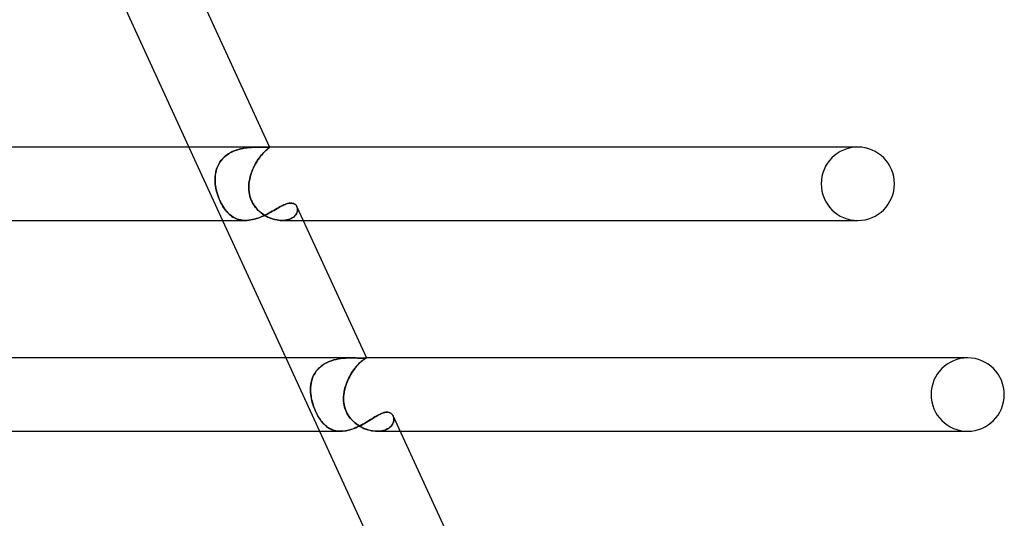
# Model space of a CAD drawing. Header units: millimetres. Extents: x -305 to 305, y -2 to 230.
# Tile 61 of 63: x 196 to 250, y 99 to 126. Entities that reach past the tile are written whole.
import ezdxf

# ---------------------------------------------------------------- set-up
doc = ezdxf.new("R2010")
doc.units = ezdxf.units.MM
doc.layers.add('HIDDEN', color=7, linetype='Continuous')
doc.layers.add('THICK', color=7, linetype='Continuous')

msp = doc.modelspace()

# ---------------------------------------------------------------- linework, layer by layer
at = {"layer": 'HIDDEN'}
for p, q in [((205.484, 119), (207.323, 115)), ((208.065, 118.835), (207.947, 118.79)), ((207.954, 118.793), (208.072, 118.838)), ((208.185, 118.873), (208.065, 118.835)), ((208.072, 118.838), (208.192, 118.875)), ((208.306, 118.905), (208.185, 118.873)), ((208.192, 118.875), (208.312, 118.906)), ((208.427, 118.931), (208.306, 118.905)), ((208.312, 118.906), (208.433, 118.932)), ((208.548, 118.952), (208.427, 118.931)), ((208.433, 118.932), (208.553, 118.953)), ((208.667, 118.968), (208.548, 118.952)), ((208.553, 118.953), (208.671, 118.969)), ((208.784, 118.98), (208.667, 118.968)), ((208.671, 118.969), (208.788, 118.981)), ((208.898, 118.989), (208.784, 118.98)), ((208.788, 118.981), (208.901, 118.989)), ((209.008, 118.995), (208.898, 118.989)), ((208.901, 118.989), (209.011, 118.995)), ((209.115, 118.998), (209.008, 118.995)), ((209.011, 118.995), (209.117, 118.998)), ((209.218, 119), (209.115, 118.998)), ((209.117, 118.998), (209.219, 119)), ((209.315, 119), (209.218, 119)), ((209.219, 119), (209.315, 119)), ((209.378, 119), (209.315, 119)), ((209.439, 119), (209.378, 119)), ((209.496, 118.999), (209.439, 119)), ((209.55, 118.999), (209.496, 118.999)), ((209.6, 118.999), (209.55, 118.999)), ((209.647, 118.998), (209.6, 118.999)), ((209.679, 118.812), (209.626, 118.763)), ((209.629, 118.765), (209.681, 118.814)), ((209.689, 118.999), (209.647, 118.998)), ((209.727, 118.855), (209.679, 118.812)), ((209.681, 118.814), (209.729, 118.856)), ((209.728, 118.999), (209.689, 118.999)), ((209.769, 118.89), (209.727, 118.855)), ((209.762, 118.999), (209.728, 118.999)), ((209.729, 118.856), (209.771, 118.892)), ((209.792, 119), (209.762, 118.999)), ((209.806, 118.92), (209.769, 118.89)), ((209.771, 118.892), (209.807, 118.921)), ((209.818, 119), (209.792, 119)), ((209.837, 118.944), (209.806, 118.92)), ((209.807, 118.921), (209.838, 118.944)), ((209.84, 119), (209.818, 119)), ((209.861, 118.962), (209.837, 118.944)), ((209.838, 118.944), (209.861, 118.963)), ((209.855, 119), (209.84, 119)), ((209.84, 119), (209.855, 119)), ((209.866, 118.999), (209.855, 119)), ((209.855, 119), (209.867, 118.999)), ((209.861, 118.963), (209.878, 118.976)), ((209.878, 118.976), (209.861, 118.962)), ((209.876, 118.999), (209.866, 118.999)), ((209.867, 118.999), (209.876, 118.999)), ((209.883, 118.997), (209.876, 118.999)), ((209.876, 118.999), (209.883, 118.997)), ((209.878, 118.976), (209.888, 118.986)), ((209.888, 118.986), (209.878, 118.976)), ((209.887, 118.996), (209.883, 118.997)), ((209.883, 118.997), (209.888, 118.995)), ((209.886, 119), (209.89, 118.993)), ((209.89, 118.993), (209.887, 118.996)), ((209.888, 118.995), (209.89, 118.993)), ((209.888, 118.986), (209.89, 118.993)), ((209.89, 118.993), (209.888, 118.986)), ((207.244, 118.277), (207.172, 118.177)), ((207.176, 118.183), (207.249, 118.282)), ((207.325, 118.371), (207.244, 118.277)), ((207.249, 118.282), (207.33, 118.376)), ((207.414, 118.459), (207.325, 118.371)), ((207.33, 118.376), (207.419, 118.464)), ((207.509, 118.539), (207.414, 118.459)), ((207.419, 118.464), (207.515, 118.544)), ((207.611, 118.613), (207.509, 118.539)), ((207.515, 118.544), (207.617, 118.617)), ((207.719, 118.68), (207.611, 118.613)), ((207.617, 118.617), (207.725, 118.683)), ((207.831, 118.739), (207.719, 118.68)), ((207.725, 118.683), (207.838, 118.742)), ((207.947, 118.79), (207.831, 118.739)), ((207.838, 118.742), (207.954, 118.793)), ((209.25, 118.305), (209.185, 118.204)), ((209.188, 118.209), (209.253, 118.309)), ((209.316, 118.399), (209.25, 118.305)), ((209.253, 118.309), (209.319, 118.404)), ((209.381, 118.487), (209.316, 118.399)), ((209.319, 118.404), (209.385, 118.491)), ((209.445, 118.567), (209.381, 118.487)), ((209.385, 118.491), (209.449, 118.571)), ((209.508, 118.64), (209.445, 118.567)), ((209.449, 118.571), (209.512, 118.643)), ((209.569, 118.705), (209.508, 118.64)), ((209.512, 118.643), (209.572, 118.708)), ((209.626, 118.763), (209.569, 118.705)), ((209.572, 118.708), (209.629, 118.765)), ((206.973, 117.735), (206.944, 117.616)), ((206.945, 117.62), (206.974, 117.739)), ((207.009, 117.851), (206.973, 117.735)), ((206.974, 117.739), (207.011, 117.856)), ((207.055, 117.964), (207.009, 117.851)), ((207.011, 117.856), (207.057, 117.97)), ((207.109, 118.073), (207.055, 117.964)), ((207.057, 117.97), (207.112, 118.079)), ((207.172, 118.177), (207.109, 118.073)), ((207.112, 118.079), (207.176, 118.183)), ((208.955, 117.753), (208.908, 117.632)), ((208.91, 117.635), (208.957, 117.757)), ((209.008, 117.872), (208.955, 117.753)), ((208.957, 117.757), (209.01, 117.877)), ((209.064, 117.987), (209.008, 117.872)), ((209.01, 117.877), (209.066, 117.992)), ((209.123, 118.098), (209.064, 117.987)), ((209.066, 117.992), (209.126, 118.103)), ((209.185, 118.204), (209.123, 118.098)), ((209.126, 118.103), (209.188, 118.209)), ((206.907, 117.251), (206.912, 117.376)), ((206.912, 117.374), (206.907, 117.25)), ((206.91, 117.126), (206.907, 117.251)), ((206.907, 117.25), (206.91, 117.126)), ((206.912, 117.376), (206.925, 117.499)), ((206.924, 117.496), (206.912, 117.374)), ((206.944, 117.616), (206.924, 117.496)), ((206.925, 117.499), (206.945, 117.62)), ((208.777, 117.129), (208.801, 117.258)), ((208.8, 117.257), (208.777, 117.129)), ((208.83, 117.383), (208.8, 117.257)), ((208.801, 117.258), (208.831, 117.385)), ((208.866, 117.508), (208.83, 117.383)), ((208.831, 117.385), (208.867, 117.511)), ((208.908, 117.632), (208.866, 117.508)), ((208.867, 117.511), (208.91, 117.635)), ((206.919, 117), (206.91, 117.126)), ((206.91, 117.126), (206.919, 117)), ((206.933, 116.885), (206.919, 117)), ((206.919, 117), (206.933, 116.888)), ((206.933, 116.888), (206.952, 116.775)), ((206.953, 116.769), (206.933, 116.885)), ((206.952, 116.775), (206.975, 116.662)), ((206.977, 116.655), (206.953, 116.769)), ((206.975, 116.662), (207.004, 116.549)), ((207.006, 116.54), (206.977, 116.655)), ((208.753, 116.888), (208.751, 116.775)), ((208.751, 116.769), (208.753, 116.885)), ((208.751, 116.775), (208.755, 116.662)), ((208.756, 116.655), (208.751, 116.769)), ((208.753, 116.885), (208.761, 117)), ((208.761, 117), (208.753, 116.888)), ((208.755, 116.662), (208.766, 116.549)), ((208.767, 116.54), (208.756, 116.655)), ((208.761, 117), (208.777, 117.129)), ((208.777, 117.129), (208.761, 117)), ((207.004, 116.549), (207.037, 116.437)), ((207.04, 116.427), (207.006, 116.54)), ((207.037, 116.437), (207.074, 116.325)), ((207.077, 116.317), (207.04, 116.427)), ((207.074, 116.325), (207.114, 116.217)), ((207.118, 116.208), (207.077, 116.317)), ((207.114, 116.217), (207.158, 116.111)), ((207.162, 116.103), (207.118, 116.208)), ((208.766, 116.549), (208.785, 116.437)), ((208.786, 116.427), (208.767, 116.54)), ((208.785, 116.437), (208.81, 116.325)), ((208.813, 116.317), (208.786, 116.427)), ((208.81, 116.325), (208.843, 116.217)), ((208.846, 116.208), (208.813, 116.317)), ((208.843, 116.217), (208.884, 116.111)), ((208.887, 116.103), (208.846, 116.208)), ((207.158, 116.111), (207.206, 116.009)), ((207.21, 116), (207.162, 116.103)), ((207.206, 116.009), (207.256, 115.909)), ((207.261, 115.9), (207.21, 116)), ((207.256, 115.909), (207.31, 115.813)), ((207.316, 115.804), (207.261, 115.9)), ((207.31, 115.813), (207.367, 115.721)), ((207.372, 115.713), (207.316, 115.804)), ((207.367, 115.721), (207.425, 115.635)), ((207.43, 115.627), (207.372, 115.713)), ((207.425, 115.635), (207.485, 115.555)), ((207.491, 115.548), (207.43, 115.627)), ((208.884, 116.111), (208.931, 116.009)), ((208.936, 116), (208.887, 116.103)), ((208.931, 116.009), (208.986, 115.909)), ((208.991, 115.9), (208.936, 116)), ((208.986, 115.909), (209.047, 115.813)), ((209.054, 115.804), (208.991, 115.9)), ((209.047, 115.813), (209.115, 115.721)), ((209.122, 115.713), (209.054, 115.804)), ((209.115, 115.721), (209.188, 115.635)), ((209.195, 115.627), (209.122, 115.713)), ((209.188, 115.635), (209.265, 115.555)), ((209.272, 115.548), (209.195, 115.627)), ((210.123, 115.551), (210.209, 115.6)), ((210.209, 115.6), (210.292, 115.647)), ((210.292, 115.647), (210.373, 115.693)), ((210.373, 115.693), (210.451, 115.736)), ((210.451, 115.736), (210.527, 115.777)), ((210.527, 115.777), (210.601, 115.814)), ((210.601, 115.814), (210.673, 115.847)), ((210.673, 115.847), (210.742, 115.876)), ((210.742, 115.876), (210.809, 115.901)), ((210.809, 115.901), (210.873, 115.921)), ((210.873, 115.921), (210.935, 115.935)), ((210.935, 115.935), (210.994, 115.944)), ((210.994, 115.944), (211.05, 115.946)), ((211.05, 115.946), (211.108, 115.943)), ((211.108, 115.943), (211.162, 115.933)), ((211.162, 115.933), (211.211, 115.916)), ((211.211, 115.916), (211.256, 115.892)), ((211.256, 115.892), (211.295, 115.863)), ((211.295, 115.863), (211.33, 115.829)), ((211.33, 115.829), (211.359, 115.79)), ((211.359, 115.79), (211.382, 115.747)), ((211.398, 115.705), (211.382, 115.748)), ((211.382, 115.747), (211.399, 115.704)), ((211.41, 115.659), (211.398, 115.705)), ((211.399, 115.704), (211.41, 115.658)), ((211.415, 115.611), (211.41, 115.659)), ((211.41, 115.658), (211.415, 115.61)), ((211.415, 115.562), (211.415, 115.611)), ((211.415, 115.61), (211.415, 115.561)), ((207.485, 115.555), (207.547, 115.48)), ((207.552, 115.474), (207.491, 115.548)), ((207.547, 115.48), (207.611, 115.41)), ((207.616, 115.406), (207.552, 115.474)), ((207.611, 115.41), (207.677, 115.347)), ((207.681, 115.343), (207.616, 115.406)), ((207.677, 115.347), (207.745, 115.289)), ((207.748, 115.286), (207.681, 115.343)), ((207.745, 115.289), (207.815, 115.235)), ((207.818, 115.233), (207.748, 115.286)), ((207.815, 115.235), (207.887, 115.187)), ((207.89, 115.186), (207.818, 115.233)), ((207.887, 115.187), (207.963, 115.145)), ((207.965, 115.143), (207.89, 115.186)), ((207.963, 115.145), (208.041, 115.107)), ((208.043, 115.106), (207.965, 115.143)), ((208.041, 115.107), (208.122, 115.075)), ((208.123, 115.074), (208.043, 115.106)), ((208.122, 115.075), (208.205, 115.048)), ((208.207, 115.048), (208.123, 115.074)), ((208.205, 115.048), (208.292, 115.027)), ((208.293, 115.027), (208.207, 115.048)), ((208.86, 115.025), (208.961, 115.045)), ((208.961, 115.045), (209.062, 115.07)), ((209.062, 115.07), (209.164, 115.099)), ((209.164, 115.099), (209.266, 115.133)), ((209.265, 115.555), (209.346, 115.48)), ((209.266, 115.133), (209.367, 115.171)), ((209.353, 115.474), (209.272, 115.548)), ((209.346, 115.48), (209.431, 115.41)), ((209.437, 115.406), (209.353, 115.474)), ((209.367, 115.171), (209.468, 115.213)), ((209.431, 115.41), (209.517, 115.347)), ((209.523, 115.343), (209.437, 115.406)), ((209.468, 115.213), (209.567, 115.257)), ((209.517, 115.347), (209.606, 115.289)), ((209.611, 115.286), (209.523, 115.343)), ((209.567, 115.257), (209.664, 115.303)), ((209.606, 115.289), (209.698, 115.235)), ((209.702, 115.233), (209.611, 115.286)), ((209.664, 115.303), (209.76, 115.351)), ((209.698, 115.235), (209.792, 115.187)), ((209.796, 115.186), (209.702, 115.233)), ((209.76, 115.351), (209.854, 115.401)), ((209.792, 115.187), (209.887, 115.145)), ((209.891, 115.143), (209.796, 115.186)), ((209.854, 115.401), (209.946, 115.451)), ((209.887, 115.145), (209.984, 115.107)), ((209.987, 115.106), (209.891, 115.143)), ((209.946, 115.451), (210.036, 115.501)), ((209.984, 115.107), (210.082, 115.075)), ((210.084, 115.074), (209.987, 115.106)), ((210.036, 115.501), (210.123, 115.551)), ((210.082, 115.075), (210.18, 115.048)), ((210.182, 115.048), (210.084, 115.074)), ((210.18, 115.048), (210.278, 115.027)), ((210.279, 115.027), (210.182, 115.048)), ((210.915, 115.046), (210.834, 115.026)), ((210.835, 115.026), (210.916, 115.046)), ((210.991, 115.071), (210.915, 115.046)), ((210.916, 115.046), (210.992, 115.072)), ((211.062, 115.101), (210.991, 115.071)), ((210.992, 115.072), (211.063, 115.102)), ((211.127, 115.136), (211.062, 115.101)), ((211.063, 115.102), (211.128, 115.137)), ((211.185, 115.175), (211.127, 115.136)), ((211.128, 115.137), (211.187, 115.176)), ((211.237, 115.217), (211.185, 115.175)), ((211.187, 115.176), (211.238, 115.218)), ((211.282, 115.262), (211.237, 115.217)), ((211.238, 115.218), (211.284, 115.263)), ((211.321, 115.309), (211.282, 115.262)), ((211.284, 115.263), (211.322, 115.311)), ((211.353, 115.358), (211.321, 115.309)), ((211.322, 115.311), (211.353, 115.36)), ((211.353, 115.36), (211.378, 115.41)), ((211.378, 115.409), (211.353, 115.358)), ((211.378, 115.41), (211.397, 115.461)), ((211.397, 115.46), (211.378, 115.409)), ((211.397, 115.461), (211.409, 115.512)), ((211.409, 115.51), (211.397, 115.46)), ((211.409, 115.512), (211.415, 115.562)), ((211.415, 115.561), (211.409, 115.51)), ((208.292, 115.027), (208.381, 115.012)), ((208.381, 115.012), (208.293, 115.027)), ((208.472, 115.003), (208.381, 115.012)), ((208.381, 115.012), (208.472, 115.003)), ((208.565, 115), (208.472, 115.003)), ((208.472, 115.003), (208.566, 115)), ((208.566, 115), (208.662, 115.003)), ((208.662, 115.003), (208.76, 115.011)), ((208.76, 115.011), (208.86, 115.025)), ((210.278, 115.027), (210.376, 115.012)), ((210.376, 115.012), (210.279, 115.027)), ((210.471, 115.003), (210.376, 115.012)), ((210.376, 115.012), (210.471, 115.003)), ((210.565, 115), (210.471, 115.003)), ((210.471, 115.003), (210.565, 115)), ((210.658, 115.003), (210.565, 115)), ((210.565, 115), (210.658, 115.003)), ((210.571, 115), (211.726, 115)), ((210.748, 115.011), (210.658, 115.003)), ((210.658, 115.003), (210.748, 115.011)), ((210.834, 115.026), (210.748, 115.011)), ((210.748, 115.011), (210.835, 115.026)), ((210.772, 107.5), (212.611, 103.5)), ((212.591, 106.95), (212.69, 107.038)), ((212.7, 107.046), (212.604, 106.963)), ((212.69, 107.038), (212.796, 107.117)), ((212.803, 107.122), (212.7, 107.046)), ((212.796, 107.117), (212.909, 107.187)), ((212.912, 107.19), (212.803, 107.122)), ((212.909, 107.187), (213.026, 107.25)), ((213.028, 107.25), (212.912, 107.19)), ((213.026, 107.25), (213.148, 107.304)), ((213.147, 107.303), (213.028, 107.25)), ((213.27, 107.349), (213.147, 107.303)), ((213.148, 107.304), (213.273, 107.35)), ((213.394, 107.387), (213.27, 107.349)), ((213.273, 107.35), (213.4, 107.389)), ((213.52, 107.419), (213.394, 107.387)), ((213.4, 107.389), (213.527, 107.42)), ((213.647, 107.444), (213.52, 107.419)), ((213.527, 107.42), (213.654, 107.446)), ((213.773, 107.464), (213.647, 107.444)), ((213.654, 107.446), (213.78, 107.465)), ((213.899, 107.479), (213.773, 107.464)), ((213.78, 107.465), (213.905, 107.479)), ((214.023, 107.489), (213.899, 107.479)), ((213.905, 107.479), (214.028, 107.489)), ((214.144, 107.496), (214.023, 107.489)), ((214.028, 107.489), (214.148, 107.496)), ((214.261, 107.499), (214.144, 107.496)), ((214.148, 107.496), (214.264, 107.499)), ((214.375, 107.5), (214.261, 107.499)), ((214.264, 107.499), (214.375, 107.5)), ((214.485, 107.499), (214.375, 107.5)), ((214.59, 107.497), (214.485, 107.499)), ((214.558, 106.949), (214.63, 107.037)), ((214.635, 107.043), (214.567, 106.96)), ((214.689, 107.495), (214.59, 107.497)), ((214.63, 107.037), (214.7, 107.116)), ((214.702, 107.118), (214.635, 107.043)), ((214.78, 107.493), (214.689, 107.495)), ((214.7, 107.116), (214.767, 107.186)), ((214.768, 107.187), (214.702, 107.118)), ((214.767, 107.186), (214.832, 107.249)), ((214.831, 107.248), (214.768, 107.187)), ((214.863, 107.492), (214.78, 107.493)), ((214.89, 107.301), (214.831, 107.248)), ((214.832, 107.249), (214.893, 107.303)), ((214.938, 107.491), (214.863, 107.492)), ((214.945, 107.347), (214.89, 107.301)), ((214.893, 107.303), (214.949, 107.349)), ((215.001, 107.492), (214.938, 107.491)), ((214.996, 107.385), (214.945, 107.347)), ((214.949, 107.349), (215, 107.388)), ((215.041, 107.417), (214.996, 107.385)), ((215, 107.388), (215.045, 107.42)), ((215.055, 107.493), (215.001, 107.492)), ((215.08, 107.443), (215.041, 107.417)), ((215.045, 107.42), (215.083, 107.445)), ((215.099, 107.495), (215.055, 107.493)), ((215.113, 107.463), (215.08, 107.443)), ((215.083, 107.445), (215.116, 107.465)), ((215.132, 107.497), (215.099, 107.495)), ((215.14, 107.478), (215.113, 107.463)), ((215.116, 107.465), (215.142, 107.479)), ((215.156, 107.499), (215.132, 107.497)), ((215.159, 107.488), (215.14, 107.478)), ((215.142, 107.479), (215.16, 107.489)), ((215.17, 107.5), (215.156, 107.499)), ((215.171, 107.495), (215.159, 107.488)), ((215.16, 107.489), (215.172, 107.496)), ((215.172, 107.5), (215.17, 107.5)), ((215.17, 107.5), (215.172, 107.5)), ((215.175, 107.499), (215.171, 107.495)), ((215.173, 107.5), (215.172, 107.5)), ((215.172, 107.5), (215.173, 107.5)), ((215.172, 107.496), (215.175, 107.499)), ((215.174, 107.5), (215.173, 107.5)), ((215.173, 107.5), (215.174, 107.5)), ((215.175, 107.499), (215.174, 107.5)), ((215.174, 107.5), (215.174, 107.5)), ((215.174, 107.5), (215.175, 107.499)), ((215.175, 107.499), (215.175, 107.499)), ((215.175, 107.499), (215.175, 107.499)), ((215.175, 107.499), (215.175, 107.499)), ((248, 107.5), (247.869, 107.5)), ((212.253, 106.46), (212.21, 106.347)), ((212.234, 106.413), (212.286, 106.532)), ((212.305, 106.571), (212.253, 106.46)), ((212.286, 106.532), (212.348, 106.646)), ((212.367, 106.676), (212.305, 106.571)), ((212.348, 106.646), (212.419, 106.754)), ((212.437, 106.777), (212.367, 106.676)), ((212.419, 106.754), (212.5, 106.856)), ((212.516, 106.873), (212.437, 106.777)), ((212.5, 106.856), (212.591, 106.95)), ((212.604, 106.963), (212.516, 106.873)), ((214.241, 106.458), (214.185, 106.344)), ((214.218, 106.412), (214.281, 106.531)), ((214.301, 106.568), (214.241, 106.458)), ((214.281, 106.531), (214.347, 106.645)), ((214.365, 106.673), (214.301, 106.568)), ((214.347, 106.645), (214.416, 106.753)), ((214.43, 106.774), (214.365, 106.673)), ((214.416, 106.753), (214.486, 106.854)), ((214.498, 106.87), (214.43, 106.774)), ((214.486, 106.854), (214.558, 106.949)), ((214.567, 106.96), (214.498, 106.87)), ((212.121, 105.77), (212.126, 105.904)), ((212.133, 105.992), (212.124, 105.87)), ((212.126, 105.904), (212.139, 106.035)), ((212.151, 106.112), (212.133, 105.992)), ((212.139, 106.035), (212.161, 106.164)), ((212.176, 106.23), (212.151, 106.112)), ((212.161, 106.164), (212.193, 106.29)), ((212.21, 106.347), (212.176, 106.23)), ((212.193, 106.29), (212.234, 106.413)), ((213.983, 105.77), (214.017, 105.903)), ((214.044, 105.99), (214.008, 105.869)), ((214.017, 105.903), (214.059, 106.035)), ((214.086, 106.11), (214.044, 105.99)), ((214.059, 106.035), (214.106, 106.163)), ((214.133, 106.228), (214.086, 106.11)), ((214.106, 106.163), (214.16, 106.289)), ((214.185, 106.344), (214.133, 106.228)), ((214.16, 106.289), (214.218, 106.412)), ((212.124, 105.87), (212.121, 105.747)), ((212.125, 105.636), (212.121, 105.77)), ((212.121, 105.747), (212.126, 105.624)), ((212.137, 105.5), (212.125, 105.636)), ((212.126, 105.624), (212.137, 105.5)), ((212.153, 105.383), (212.137, 105.5)), ((212.137, 105.5), (212.149, 105.408)), ((212.149, 105.408), (212.164, 105.317)), ((212.174, 105.266), (212.153, 105.383)), ((213.923, 105.266), (213.926, 105.383)), ((213.928, 105.408), (213.924, 105.317)), ((213.926, 105.383), (213.936, 105.5)), ((213.936, 105.5), (213.928, 105.408)), ((213.936, 105.5), (213.956, 105.636)), ((213.953, 105.623), (213.936, 105.5)), ((213.977, 105.746), (213.953, 105.623)), ((213.956, 105.636), (213.983, 105.77)), ((214.008, 105.869), (213.977, 105.746)), ((212.164, 105.317), (212.183, 105.226)), ((212.201, 105.15), (212.174, 105.266)), ((212.183, 105.226), (212.204, 105.135)), ((212.231, 105.034), (212.201, 105.15)), ((212.204, 105.135), (212.229, 105.044)), ((212.229, 105.044), (212.258, 104.947)), ((212.266, 104.919), (212.231, 105.034)), ((212.258, 104.947), (212.292, 104.845)), ((212.306, 104.807), (212.266, 104.919)), ((212.292, 104.845), (212.332, 104.738)), ((213.927, 105.15), (213.923, 105.266)), ((213.924, 105.317), (213.924, 105.226)), ((213.924, 105.226), (213.928, 105.135)), ((213.938, 105.034), (213.927, 105.15)), ((213.928, 105.135), (213.937, 105.044)), ((213.937, 105.044), (213.952, 104.947)), ((213.957, 104.92), (213.938, 105.034)), ((213.952, 104.947), (213.974, 104.845)), ((213.984, 104.807), (213.957, 104.92)), ((213.974, 104.845), (214.004, 104.738)), ((212.349, 104.695), (212.306, 104.807)), ((212.332, 104.738), (212.377, 104.627)), ((212.395, 104.586), (212.349, 104.695)), ((212.377, 104.627), (212.429, 104.513)), ((212.446, 104.48), (212.395, 104.586)), ((212.429, 104.513), (212.487, 104.399)), ((212.497, 104.381), (212.446, 104.48)), ((212.487, 104.399), (212.547, 104.293)), ((212.55, 104.288), (212.497, 104.381)), ((212.547, 104.293), (212.608, 104.194)), ((214.019, 104.696), (213.984, 104.807)), ((214.004, 104.738), (214.045, 104.627)), ((214.062, 104.587), (214.019, 104.696)), ((214.045, 104.627), (214.096, 104.513)), ((214.113, 104.48), (214.062, 104.587)), ((214.096, 104.513), (214.159, 104.399)), ((214.171, 104.381), (214.113, 104.48)), ((214.159, 104.399), (214.23, 104.293)), ((214.233, 104.288), (214.171, 104.381)), ((214.23, 104.293), (214.306, 104.194)), ((215.614, 104.265), (215.693, 104.312)), ((215.693, 104.312), (215.77, 104.357)), ((215.77, 104.357), (215.844, 104.397)), ((215.844, 104.397), (215.916, 104.434)), ((215.916, 104.434), (215.986, 104.466)), ((215.986, 104.466), (216.053, 104.493)), ((216.053, 104.493), (216.118, 104.514)), ((216.118, 104.514), (216.18, 104.529)), ((216.18, 104.529), (216.239, 104.539)), ((216.239, 104.539), (216.295, 104.542)), ((216.295, 104.542), (216.354, 104.538)), ((216.354, 104.538), (216.409, 104.526)), ((216.409, 104.526), (216.459, 104.508)), ((216.459, 104.508), (216.504, 104.482)), ((216.504, 104.482), (216.545, 104.451)), ((216.545, 104.451), (216.58, 104.414)), ((216.58, 104.414), (216.609, 104.373)), ((216.609, 104.373), (216.634, 104.327)), ((216.651, 104.283), (216.632, 104.33)), ((216.634, 104.327), (216.65, 104.283)), ((212.604, 104.201), (212.55, 104.288)), ((212.658, 104.121), (212.604, 104.201)), ((212.608, 104.194), (212.67, 104.104)), ((212.713, 104.048), (212.658, 104.121)), ((212.67, 104.104), (212.733, 104.022)), ((212.768, 103.981), (212.713, 104.048)), ((212.733, 104.022), (212.797, 103.947)), ((212.824, 103.918), (212.768, 103.981)), ((212.797, 103.947), (212.863, 103.878)), ((212.882, 103.859), (212.824, 103.918)), ((212.863, 103.878), (212.931, 103.814)), ((212.943, 103.804), (212.882, 103.859)), ((212.931, 103.814), (213.002, 103.756)), ((213.005, 103.753), (212.943, 103.804)), ((213.002, 103.756), (213.075, 103.703)), ((213.07, 103.707), (213.005, 103.753)), ((214.3, 104.201), (214.233, 104.288)), ((214.371, 104.122), (214.3, 104.201)), ((214.306, 104.194), (214.387, 104.104)), ((214.443, 104.048), (214.371, 104.122)), ((214.387, 104.104), (214.471, 104.022)), ((214.518, 103.981), (214.443, 104.048)), ((214.471, 104.022), (214.558, 103.947)), ((214.595, 103.918), (214.518, 103.981)), ((214.558, 103.947), (214.649, 103.878)), ((214.675, 103.859), (214.595, 103.918)), ((214.649, 103.878), (214.742, 103.814)), ((214.758, 103.804), (214.675, 103.859)), ((214.694, 103.737), (214.796, 103.786)), ((214.742, 103.814), (214.839, 103.756)), ((214.844, 103.754), (214.758, 103.804)), ((214.796, 103.786), (214.896, 103.838)), ((214.839, 103.756), (214.939, 103.703)), ((214.931, 103.707), (214.844, 103.754)), ((214.896, 103.838), (214.994, 103.891)), ((214.994, 103.891), (215.09, 103.945)), ((215.09, 103.945), (215.183, 104)), ((215.183, 104), (215.274, 104.055)), ((215.274, 104.055), (215.363, 104.11)), ((215.363, 104.11), (215.449, 104.163)), ((215.449, 104.163), (215.533, 104.215)), ((215.533, 104.215), (215.614, 104.265)), ((216.527, 103.785), (216.482, 103.74)), ((216.489, 103.745), (216.536, 103.796)), ((216.565, 103.833), (216.527, 103.785)), ((216.536, 103.796), (216.576, 103.849)), ((216.597, 103.882), (216.565, 103.833)), ((216.576, 103.849), (216.609, 103.903)), ((216.624, 103.932), (216.597, 103.882)), ((216.609, 103.903), (216.635, 103.959)), ((216.644, 103.983), (216.624, 103.932)), ((216.635, 103.959), (216.654, 104.015)), ((216.659, 104.035), (216.644, 103.983)), ((216.65, 104.283), (216.663, 104.236)), ((216.663, 104.233), (216.651, 104.283)), ((216.654, 104.015), (216.666, 104.071)), ((216.668, 104.087), (216.659, 104.035)), ((216.663, 104.236), (216.67, 104.188)), ((216.67, 104.18), (216.663, 104.233)), ((216.666, 104.071), (216.671, 104.126)), ((216.671, 104.138), (216.668, 104.087)), ((216.67, 104.188), (216.671, 104.138)), ((216.671, 104.126), (216.67, 104.18)), ((213.137, 103.665), (213.07, 103.707)), ((213.075, 103.703), (213.151, 103.657)), ((213.207, 103.627), (213.137, 103.665)), ((213.151, 103.657), (213.23, 103.616)), ((213.279, 103.594), (213.207, 103.627)), ((213.23, 103.616), (213.312, 103.581)), ((213.353, 103.566), (213.279, 103.594)), ((213.312, 103.581), (213.397, 103.552)), ((213.43, 103.543), (213.353, 103.566)), ((213.397, 103.552), (213.484, 103.53)), ((213.509, 103.525), (213.43, 103.543)), ((213.484, 103.53), (213.574, 103.513)), ((213.591, 103.511), (213.509, 103.525)), ((213.574, 103.513), (213.667, 103.504)), ((213.676, 103.503), (213.591, 103.511)), ((213.667, 103.504), (213.763, 103.5)), ((213.763, 103.5), (213.676, 103.503)), ((213.763, 103.5), (213.863, 103.503)), ((213.863, 103.503), (213.964, 103.513)), ((213.964, 103.513), (214.067, 103.528)), ((214.067, 103.528), (214.171, 103.55)), ((214.171, 103.55), (214.276, 103.578)), ((214.276, 103.578), (214.382, 103.611)), ((214.382, 103.611), (214.487, 103.649)), ((214.487, 103.649), (214.591, 103.691)), ((214.591, 103.691), (214.694, 103.737)), ((215.021, 103.665), (214.931, 103.707)), ((214.939, 103.703), (215.04, 103.657)), ((215.112, 103.628), (215.021, 103.665)), ((215.04, 103.657), (215.143, 103.616)), ((215.205, 103.595), (215.112, 103.628)), ((215.143, 103.616), (215.247, 103.581)), ((215.298, 103.566), (215.205, 103.595)), ((215.247, 103.581), (215.352, 103.552)), ((215.391, 103.543), (215.298, 103.566)), ((215.352, 103.552), (215.456, 103.53)), ((215.485, 103.525), (215.391, 103.543)), ((215.456, 103.53), (215.559, 103.513)), ((215.578, 103.511), (215.485, 103.525)), ((215.559, 103.513), (215.661, 103.504)), ((215.67, 103.503), (215.578, 103.511)), ((215.661, 103.504), (215.762, 103.5)), ((215.762, 103.5), (215.67, 103.503)), ((215.762, 103.5), (215.864, 103.503)), ((215.851, 103.502), (215.762, 103.5)), ((215.767, 103.5), (217.014, 103.5)), ((215.937, 103.51), (215.851, 103.502)), ((215.864, 103.503), (215.962, 103.513)), ((216.02, 103.523), (215.937, 103.51)), ((215.962, 103.513), (216.055, 103.529)), ((216.1, 103.54), (216.02, 103.523)), ((216.055, 103.529), (216.143, 103.552)), ((216.177, 103.563), (216.1, 103.54)), ((216.143, 103.552), (216.225, 103.581)), ((216.248, 103.591), (216.177, 103.563)), ((216.225, 103.581), (216.302, 103.615)), ((216.315, 103.622), (216.248, 103.591)), ((216.302, 103.615), (216.371, 103.655)), ((216.376, 103.658), (216.315, 103.622)), ((216.371, 103.655), (216.434, 103.698)), ((216.432, 103.697), (216.376, 103.658)), ((216.482, 103.74), (216.432, 103.697)), ((216.434, 103.698), (216.489, 103.745)), ((247.871, 103.5), (248, 103.5))]:
    msp.add_line(p, q, dxfattribs=at)
for centre, start, end in [((242, 117), 90, 180), ((242, 117), 180, 270), ((248, 105.5), 90, 180), ((248, 105.5), 180, 270)]:
    msp.add_arc(centre, 2, start, end, dxfattribs=at)
at = {"layer": 'THICK'}
for p, q in [((206.129, 127.171), (209.886, 119)), ((202.035, 126.5), (205.484, 119)), ((209.316, 119), (0.524, 119)), ((209.315, 119), (209.378, 119)), ((209.378, 119), (209.439, 119)), ((209.439, 119), (209.496, 118.999)), ((209.496, 118.999), (209.55, 118.999)), ((209.55, 118.999), (209.601, 118.999)), ((209.601, 118.999), (209.647, 118.998)), ((209.647, 118.998), (209.69, 118.999)), ((209.69, 118.999), (209.728, 118.999)), ((209.728, 118.999), (209.762, 118.999)), ((209.762, 118.999), (209.792, 119)), ((209.792, 119), (209.818, 119)), ((209.818, 119), (209.84, 119)), ((242, 119), (209.84, 119)), ((242, 119), (241.871, 119)), ((210.204, 115.597), (210.119, 115.548)), ((210.287, 115.645), (210.204, 115.597)), ((210.368, 115.69), (210.287, 115.645)), ((210.447, 115.734), (210.368, 115.69)), ((210.523, 115.775), (210.447, 115.734)), ((210.598, 115.812), (210.523, 115.775)), ((210.67, 115.846), (210.598, 115.812)), ((210.739, 115.875), (210.67, 115.846)), ((210.807, 115.9), (210.739, 115.875)), ((210.872, 115.92), (210.807, 115.9)), ((210.934, 115.935), (210.872, 115.92)), ((210.994, 115.943), (210.934, 115.935)), ((211.05, 115.946), (210.994, 115.943)), ((211.108, 115.943), (211.05, 115.946)), ((211.161, 115.933), (211.108, 115.943)), ((211.211, 115.916), (211.161, 115.933)), ((211.255, 115.893), (211.211, 115.916)), ((211.295, 115.864), (211.255, 115.893)), ((211.329, 115.83), (211.295, 115.864)), ((211.358, 115.791), (211.329, 115.83)), ((211.382, 115.748), (211.358, 115.791)), ((211.382, 115.748), (215.175, 107.499)), ((208.958, 115.044), (208.858, 115.025)), ((209.059, 115.069), (208.958, 115.044)), ((209.161, 115.098), (209.059, 115.069)), ((209.262, 115.132), (209.161, 115.098)), ((209.363, 115.17), (209.262, 115.132)), ((209.463, 115.211), (209.363, 115.17)), ((209.562, 115.255), (209.463, 115.211)), ((209.659, 115.301), (209.562, 115.255)), ((209.755, 115.349), (209.659, 115.301)), ((209.849, 115.398), (209.755, 115.349)), ((209.941, 115.448), (209.849, 115.398)), ((210.031, 115.498), (209.941, 115.448)), ((210.119, 115.548), (210.031, 115.498)), ((1.999, 115), (208.571, 115)), ((207.323, 115), (210.772, 107.5)), ((208.661, 115.003), (208.565, 115)), ((208.759, 115.011), (208.661, 115.003)), ((208.858, 115.025), (208.759, 115.011)), ((211.726, 115), (242, 115)), ((241.874, 115), (242, 115)), ((214.376, 107.5), (0.794, 107.5)), ((214.375, 107.5), (214.488, 107.499)), ((214.488, 107.499), (214.594, 107.497)), ((214.594, 107.497), (214.693, 107.495)), ((214.693, 107.495), (214.784, 107.493)), ((214.784, 107.493), (214.866, 107.492)), ((214.866, 107.492), (214.938, 107.491)), ((214.938, 107.491), (215.003, 107.492)), ((215.003, 107.492), (215.057, 107.493)), ((215.057, 107.493), (215.1, 107.495)), ((215.1, 107.495), (215.133, 107.497)), ((215.133, 107.497), (215.157, 107.499)), ((215.157, 107.499), (215.17, 107.5)), ((248, 107.5), (215.17, 107.5)), ((215.71, 104.323), (215.636, 104.278)), ((215.783, 104.364), (215.71, 104.323)), ((215.854, 104.403), (215.783, 104.364)), ((215.923, 104.437), (215.854, 104.403)), ((215.99, 104.468), (215.923, 104.437)), ((216.055, 104.493), (215.99, 104.468)), ((216.118, 104.514), (216.055, 104.493)), ((216.179, 104.529), (216.118, 104.514)), ((216.238, 104.539), (216.179, 104.529)), ((216.295, 104.542), (216.238, 104.539)), ((216.351, 104.538), (216.295, 104.542)), ((216.405, 104.527), (216.351, 104.538)), ((216.455, 104.51), (216.405, 104.527)), ((216.5, 104.485), (216.455, 104.51)), ((216.541, 104.454), (216.5, 104.485)), ((216.577, 104.418), (216.541, 104.454)), ((216.607, 104.376), (216.577, 104.418)), ((216.632, 104.33), (216.607, 104.376)), ((216.632, 104.33), (220.463, 96)), ((214.789, 103.783), (214.695, 103.738)), ((214.881, 103.83), (214.789, 103.783)), ((214.972, 103.879), (214.881, 103.83)), ((215.061, 103.929), (214.972, 103.879)), ((215.149, 103.98), (215.061, 103.929)), ((215.235, 104.031), (215.149, 103.98)), ((215.319, 104.082), (215.235, 104.031)), ((215.401, 104.133), (215.319, 104.082)), ((215.481, 104.183), (215.401, 104.133)), ((215.56, 104.232), (215.481, 104.183)), ((215.636, 104.278), (215.56, 104.232)), ((1.999, 103.5), (213.768, 103.5)), ((212.611, 103.5), (216.06, 96)), ((213.851, 103.502), (213.763, 103.5)), ((213.941, 103.51), (213.851, 103.502)), ((214.032, 103.522), (213.941, 103.51)), ((214.125, 103.54), (214.032, 103.522)), ((214.22, 103.563), (214.125, 103.54)), ((214.315, 103.59), (214.22, 103.563)), ((214.411, 103.621), (214.315, 103.59)), ((214.506, 103.657), (214.411, 103.621)), ((214.6, 103.695), (214.506, 103.657)), ((214.695, 103.738), (214.6, 103.695)), ((217.014, 103.5), (248, 103.5))]:
    msp.add_line(p, q, dxfattribs=at)
for centre, start, end in [((242, 117), 0, 90), ((242, 117), 270, 0), ((248, 105.5), 0, 90), ((248, 105.5), 270, 0)]:
    msp.add_arc(centre, 2, start, end, dxfattribs=at)

doc.saveas('drawing.dxf')
